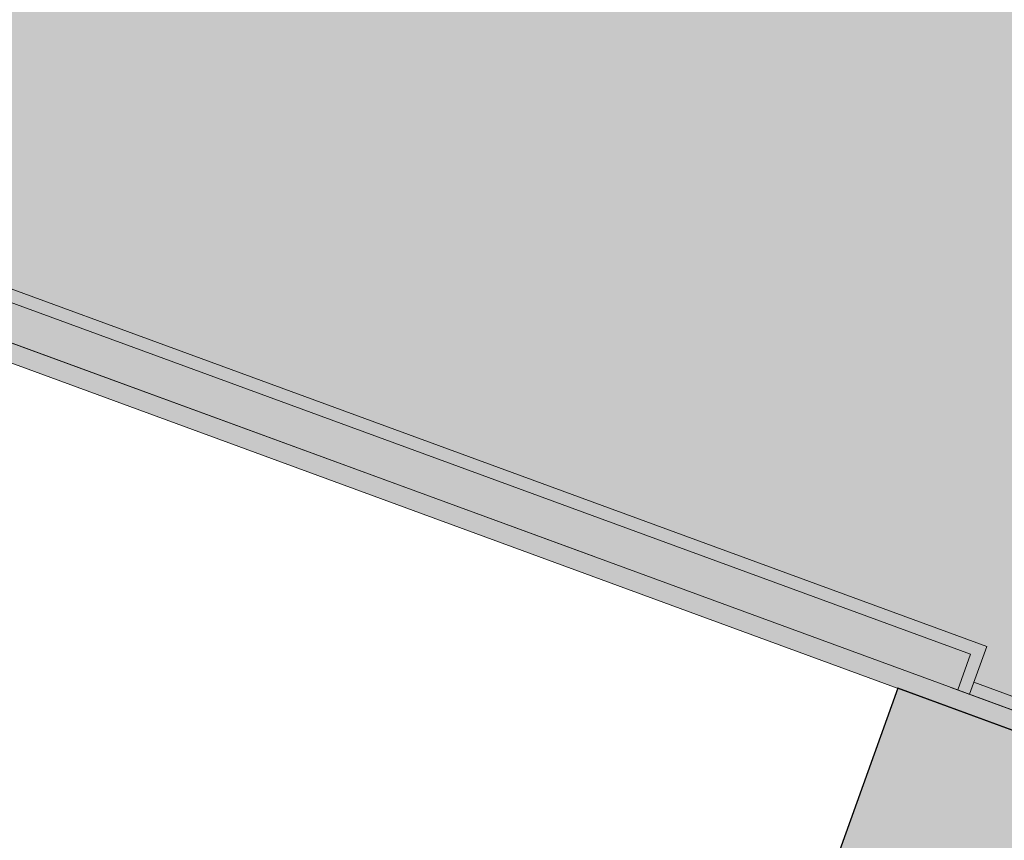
# Model space of a CAD drawing. Header units: metres. Extents: x 154038 to 155227, y 461678 to 462519.
# Tile 233 of 256: x 154720.94 to 154726.12, y 462214.91 to 462219.23. Entities that reach past the tile are written whole.
import ezdxf

# ---------------------------------------------------------------- set-up
doc = ezdxf.new("R2010")
doc.units = ezdxf.units.M
doc.linetypes.add('VH-OPSLUITBAND_100X200', pattern=[16, 8, -2, 4, -2])
doc.layers.add('N-GV-GR-GROENVOORZIENING_GRAS-Kazerne-G', color=6, linetype='Continuous')
doc.layers.add('N-GV-GR-GROENVOORZIENING_GRAS-Kazerne-V', color=7, linetype='Continuous', true_color=0xa8ad00)
for name, color, linetype, lineweight in [('N-WE-VH-KANTOPSLUITING_OPSLUITBAND_100X200-G', 150, 'VH-OPSLUITBAND_100X200', 0), ('N-WE-VH-KANTVERHARDING_TROTTOIR-ROLLAAG-G', 62, 'Continuous', 18), ('N-WE-VH-KANTVERHARDING_TROTTOIR-STREKLAAG-G', 220, 'Continuous', 18), ('N-WE-VH-VERHARDING_STRAATBAKSTEEN-TROTTOIR-HV_DF-G', 2, 'Continuous', 18)]:
    doc.layers.add(name, color=color, linetype=linetype, lineweight=lineweight)
for name, color, linetype, lineweight, true_color in [('N-WE-VH-KANTOPSLUITING_OPSLUITBAND_100X200-V', 7, 'Continuous', 5, 0xbbbcbc), ('N-WE-VH-VERHARDING_STRAATBAKSTEEN-TROTTOIR-HV_DF-V', 7, 'Continuous', 18, 0xd14124), ('N-WE-VH-VERHARDING_STRAATBAKSTEEN_Rijbaan-KV_DF-V', 7, 'Continuous', 18, 0xb33d26)]:
    doc.layers.add(name, color=color, linetype=linetype, lineweight=lineweight, true_color=true_color)

msp = doc.modelspace()

# ---------------------------------------------------------------- hatches: boundary and pattern name
at = {"layer": 'N-GV-GR-GROENVOORZIENING_GRAS-Kazerne-V'}
h = msp.add_hatch(color=256, dxfattribs=at)
h.dxf.hatch_style = 1
edge = h.paths.add_edge_path()
edge.add_arc((154727.5094122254, 462214.035629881), 0.8999999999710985, 339.9325758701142, 429.8672713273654)
edge.add_line((154727.8191886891, 462214.8806378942), (154725.56, 462215.71))
edge.add_line((154725.56, 462215.71), (154724.05, 462211.5))
edge.add_line((154724.05, 462211.5), (154724.0451067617, 462211.4859608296))
edge.add_line((154724.0451067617, 462211.4859608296), (154724.77, 462211.22))
edge.add_line((154724.77, 462211.22), (154720.9619999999, 462200.835))
edge.add_line((154720.9619999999, 462200.835), (154723.3283338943, 462199.9671914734))
edge.add_line((154723.3283338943, 462199.9671914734), (154728.3547727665, 462213.7268167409))
at = {"layer": 'N-WE-VH-KANTOPSLUITING_OPSLUITBAND_100X200-V'}
h = msp.add_hatch(color=256, dxfattribs=at)
h.dxf.hatch_style = 1
edge = h.paths.add_edge_path()
edge.add_line((154643.9397122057, 462230.8824556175), (154641.252638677, 462223.6886821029))
edge.add_line((154641.252638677, 462223.6886821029), (154640.0569837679, 462223.5316335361))
edge.add_line((154640.0569837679, 462223.5316335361), (154639.9259613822, 462224.5228028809))
edge.add_line((154639.9259613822, 462224.5228028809), (154639.213150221, 462224.4289089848))
edge.add_line((154639.213150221, 462224.4289089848), (154639.3431506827, 462223.4379054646))
edge.add_line((154639.3431506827, 462223.4379054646), (154637.6038478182, 462223.2088614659))
edge.add_line((154637.6038478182, 462223.2088614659), (154636.5906481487, 462220.3425196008))
edge.add_line((154636.5906481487, 462220.3425196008), (154618.3576959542, 462227.0174806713))
edge.add_line((154618.3576959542, 462227.0174806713), (154618.7016810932, 462227.9564401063))
edge.add_line((154618.7016810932, 462227.9564401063), (154618.0115208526, 462228.2087652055))
edge.add_line((154618.0115208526, 462228.2087652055), (154617.6675080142, 462227.2697301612))
edge.add_line((154617.6675080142, 462227.2697301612), (154611.8517262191, 462229.3984633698))
edge.add_line((154611.8517262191, 462229.3984633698), (154612.1957097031, 462230.3384182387))
edge.add_line((154612.1957097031, 462230.3384182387), (154611.5955245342, 462230.5577752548))
edge.add_line((154611.5955245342, 462230.5577752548), (154611.2515078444, 462229.6187296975))
edge.add_line((154611.2515078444, 462229.6187296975), (154607.3837823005, 462231.0344433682))
edge.add_line((154607.3837823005, 462231.0344433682), (154607.7270427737, 462231.9741564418))
edge.add_line((154607.7270427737, 462231.9741564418), (154607.1655063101, 462232.1797255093))
edge.add_line((154607.1655063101, 462232.1797255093), (154606.8215081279, 462231.2407304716))
edge.add_line((154606.8215081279, 462231.2407304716), (154589.9517261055, 462237.4154630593))
edge.add_line((154589.9517261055, 462237.4154630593), (154590.2957188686, 462238.3554432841))
edge.add_line((154590.2957188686, 462238.3554432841), (154589.4255153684, 462238.6737502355))
edge.add_line((154589.4255153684, 462238.6737502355), (154589.0814321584, 462237.7345231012))
edge.add_line((154589.0814321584, 462237.7345231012), (154571.2580486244, 462244.259233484))
edge.add_line((154571.2580486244, 462244.259233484), (154570.5713617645, 462244.66438912))
edge.add_line((154570.5713617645, 462244.66438912), (154570.0881896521, 462245.3275665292))
edge.add_line((154570.0881896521, 462245.3275665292), (154569.8976480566, 462246.1486850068))
edge.add_line((154569.8976480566, 462246.1486850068), (154570.0635612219, 462246.9575116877))
edge.add_line((154570.0635612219, 462246.9575116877), (154576.3004669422, 462263.8613870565))
edge.add_line((154576.3004669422, 462263.8613870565), (154576.8562787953, 462265.2947403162))
edge.add_line((154576.8562787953, 462265.2947403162), (154577.5126992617, 462265.0535858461))
edge.add_line((154577.5126992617, 462265.0535858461), (154579.1976487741, 462269.4344545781))
edge.add_line((154579.1976487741, 462269.4344545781), (154585.8812312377, 462266.8455930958))
edge.add_line((154585.8812312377, 462266.8455930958), (154587.9263364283, 462266.0979202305))
edge.add_line((154587.9263364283, 462266.0979202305), (154593.9343574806, 462263.8999125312))
edge.add_line((154593.9343574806, 462263.8999125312), (154599.7603657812, 462261.7679094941))
edge.add_line((154599.7603657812, 462261.7679094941), (154601.8643283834, 462260.9989231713))
edge.add_line((154601.8643283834, 462260.9989231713), (154606.5073642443, 462259.2999100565))
edge.add_line((154606.5073642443, 462259.2999100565), (154610.8133703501, 462257.723907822))
edge.add_line((154610.8133703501, 462257.723907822), (154613.0083185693, 462256.9219267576))
edge.add_line((154613.0083185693, 462256.9219267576), (154615.1423685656, 462256.1409084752))
edge.add_line((154615.1423685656, 462256.1409084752), (154619.5973604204, 462254.5109114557))
edge.add_line((154619.5973604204, 462254.5109114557), (154626.1473538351, 462252.1149138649))
edge.add_line((154626.1473538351, 462252.1149138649), (154628.1789108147, 462251.3710760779))
edge.add_line((154628.1789108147, 462251.3710760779), (154632.572437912, 462249.8122438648))
edge.add_line((154632.572437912, 462249.8122438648), (154635.8445352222, 462248.6509262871))
edge.add_line((154635.8445352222, 462248.6509262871), (154636.6273969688, 462250.907410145))
edge.add_line((154636.6273969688, 462250.907410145), (154637.6478640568, 462250.5153475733))
edge.add_line((154637.6478640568, 462250.5153475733), (154642.5128953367, 462248.6443355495))
edge.add_line((154642.5128953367, 462248.6443355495), (154643.5521801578, 462248.2446106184))
edge.add_line((154643.5521801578, 462248.2446106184), (154641.8336574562, 462243.2909864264))
edge.add_line((154641.8336574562, 462243.2909864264), (154655.6019214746, 462238.2302564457))
edge.add_line((154655.6019214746, 462238.2302564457), (154657.3458962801, 462242.9311885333))
edge.add_line((154657.3458962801, 462242.9311885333), (154658.3474315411, 462242.5638854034))
edge.add_line((154658.3474315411, 462242.5638854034), (154663.1644558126, 462240.7958764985))
edge.add_line((154663.1644558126, 462240.7958764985), (154664.1108721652, 462240.4478967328))
edge.add_line((154664.1108721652, 462240.4478967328), (154663.4578553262, 462238.5798485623))
edge.add_line((154663.4578553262, 462238.5798485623), (154666.8575580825, 462237.3278388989))
edge.add_line((154666.8575580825, 462237.3278388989), (154673.2884474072, 462234.9628796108))
edge.add_line((154673.2884474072, 462234.9628796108), (154680.2233797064, 462232.4239043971))
edge.add_line((154680.2233797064, 462232.4239043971), (154686.240394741, 462230.2198988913))
edge.add_line((154686.240394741, 462230.2198988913), (154693.0003928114, 462227.7438995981))
edge.add_line((154693.0003928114, 462227.7438995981), (154699.5894007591, 462225.3298966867))
edge.add_line((154699.5894007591, 462225.3298966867), (154705.1743982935, 462223.28389759))
edge.add_line((154705.1743982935, 462223.28389759), (154710.8775624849, 462221.194837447))
edge.add_line((154710.8775624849, 462221.194837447), (154711.7863797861, 462220.8582568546))
edge.add_line((154711.7863797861, 462220.8582568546), (154715.1250250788, 462219.6400512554))
edge.add_line((154715.1250250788, 462219.6400512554), (154716.4503744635, 462219.1549063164))
edge.add_line((154716.4503744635, 462219.1549063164), (154727.8531076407, 462214.9747220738))
edge.add_arc((154727.5089123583, 462214.0358239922), 1.000000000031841, -20.064666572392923, 69.86731944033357, ccw=False)
edge.add_line((154728.4482183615, 462213.6927434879), (154723.3881258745, 462199.8389243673))
edge.add_line((154723.3881258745, 462199.8389243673), (154720.0820231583, 462201.0496485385))
edge.add_line((154720.0820231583, 462201.0496485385), (154719.7973331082, 462200.2734848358))
edge.add_line((154719.7973331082, 462200.2734848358), (154723.1051641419, 462199.0601377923))
edge.add_line((154723.1051641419, 462199.0601377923), (154719.7608726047, 462189.9030009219))
edge.add_line((154719.7608726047, 462189.9030009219), (154715.4700853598, 462191.4222916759))
edge.add_line((154715.4700853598, 462191.4222916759), (154702.7819718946, 462196.0731434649))
edge.add_line((154702.7819718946, 462196.0731434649), (154703.1138095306, 462196.9806178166))
edge.add_line((154703.1138095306, 462196.9806178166), (154702.5514481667, 462197.1875667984))
edge.add_line((154702.5514481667, 462197.1875667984), (154702.2188070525, 462196.279572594))
edge.add_line((154702.2188070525, 462196.279572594), (154700.9037952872, 462196.7615926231))
edge.add_line((154700.9037952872, 462196.7615926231), (154701.2358100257, 462197.670519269))
edge.add_line((154701.2358100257, 462197.670519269), (154700.6004800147, 462197.9036537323))
edge.add_line((154700.6004800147, 462197.9036537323), (154700.267530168, 462196.994816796))
edge.add_line((154700.267530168, 462196.994816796), (154689.13959834, 462201.0737810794))
edge.add_line((154689.13959834, 462201.0737810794), (154689.4747587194, 462201.9886519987))
edge.add_line((154689.4747587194, 462201.9886519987), (154688.8394431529, 462202.2225531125))
edge.add_line((154688.8394431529, 462202.2225531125), (154688.5039517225, 462201.3067785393))
edge.add_line((154688.5039517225, 462201.3067785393), (154680.5838170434, 462204.2099187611))
edge.add_line((154680.5838170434, 462204.2099187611), (154680.9207403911, 462205.1296019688))
edge.add_line((154680.9207403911, 462205.1296019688), (154680.4364615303, 462205.3076032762))
edge.add_line((154680.4364615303, 462205.3076032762), (154680.0993805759, 462204.3874898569))
edge.add_line((154680.0993805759, 462204.3874898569), (154672.5971752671, 462207.1374372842))
edge.add_line((154672.5971752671, 462207.1374372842), (154672.9357212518, 462208.061549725))
edge.add_line((154672.9357212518, 462208.061549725), (154672.1014806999, 462208.3676556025))
edge.add_line((154672.1014806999, 462208.3676556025), (154671.762833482, 462207.4432668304))
edge.add_line((154671.762833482, 462207.4432668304), (154668.1741715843, 462208.75869758))
edge.add_line((154668.1741715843, 462208.75869758), (154668.5137103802, 462209.6855200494))
edge.add_line((154668.5137103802, 462209.6855200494), (154668.0195798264, 462209.8666529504))
edge.add_line((154668.0195798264, 462209.8666529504), (154667.6809087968, 462208.93950398))
edge.add_line((154667.6809087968, 462208.93950398), (154661.7051566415, 462211.1299271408))
edge.add_line((154661.7051566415, 462211.1299271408), (154662.0458575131, 462212.0599216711))
edge.add_line((154662.0458575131, 462212.0599216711), (154661.3684733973, 462212.3086356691))
edge.add_line((154661.3684733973, 462212.3086356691), (154661.0276376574, 462211.3782729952))
edge.add_line((154661.0276376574, 462211.3782729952), (154644.813572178, 462217.3215691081))
edge.add_line((154644.813572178, 462217.3215691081), (154645.7316510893, 462219.8162782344))
edge.add_line((154645.7316510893, 462219.8162782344), (154646.6696537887, 462219.4722772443))
edge.add_line((154646.6696537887, 462219.4722772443), (154647.0240624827, 462220.4352315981))
edge.add_line((154647.0240624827, 462220.4352315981), (154646.3621084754, 462221.1547094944))
edge.add_line((154646.3621084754, 462221.1547094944), (154645.6261025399, 462220.4777040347))
edge.add_line((154645.6261025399, 462220.4777040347), (154643.3353161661, 462222.9679630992))
edge.add_line((154643.3353161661, 462222.9679630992), (154645.9096330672, 462230.0814280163))
edge.add_line((154645.9096330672, 462230.0814280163), (154645.95, 462229.961))
edge.add_line((154645.95, 462229.961), (154645.904, 462229.772))
edge.add_line((154645.904, 462229.772), (154643.45, 462222.991))
edge.add_line((154643.45, 462222.991), (154645.632, 462220.619))
edge.add_line((154645.632, 462220.619), (154646.368, 462221.296))
edge.add_line((154646.368, 462221.296), (154647.139, 462220.458))
edge.add_line((154647.139, 462220.458), (154646.729, 462219.344))
edge.add_line((154646.729, 462219.344), (154645.791, 462219.688))
edge.add_line((154645.791, 462219.688), (154644.942, 462217.3809999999))
edge.add_line((154644.942, 462217.3809999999), (154660.9681455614, 462211.5065862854))
edge.add_line((154660.9681455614, 462211.5065862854), (154661.309, 462212.4370000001))
edge.add_line((154661.309, 462212.4370000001), (154662.1741289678, 462212.1193520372))
edge.add_line((154662.1741289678, 462212.1193520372), (154661.8334467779, 462211.1894085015))
edge.add_line((154661.8334467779, 462211.1894085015), (154667.6213284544, 462209.0678496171))
edge.add_line((154667.6213284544, 462209.0678496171), (154667.96, 462209.9950000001))
edge.add_line((154667.96, 462209.9950000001), (154668.642, 462209.745))
edge.add_line((154668.642, 462209.745), (154668.3024617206, 462208.8181789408))
edge.add_line((154668.3024617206, 462208.8181789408), (154671.703341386, 462207.5715801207))
edge.add_line((154671.703341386, 462207.5715801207), (154672.042, 462208.496))
edge.add_line((154672.042, 462208.496), (154673.064, 462208.121))
edge.add_line((154673.064, 462208.121), (154672.7254654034, 462207.1969186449))
edge.add_line((154672.7254654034, 462207.1969186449), (154680.0398884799, 462204.5158031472))
edge.add_line((154680.0398884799, 462204.5158031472), (154680.377, 462205.4359999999))
edge.add_line((154680.377, 462205.4359999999), (154681.049, 462205.1890000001))
edge.add_line((154681.049, 462205.1890000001), (154680.7121071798, 462204.2694001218))
edge.add_line((154680.7121071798, 462204.2694001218), (154688.4444596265, 462201.4350918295))
edge.add_line((154688.4444596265, 462201.4350918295), (154688.7799999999, 462202.3510000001))
edge.add_line((154688.7799999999, 462202.3510000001), (154689.603, 462202.0480000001))
edge.add_line((154689.603, 462202.0480000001), (154689.2678884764, 462201.1332624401))
edge.add_line((154689.2678884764, 462201.1332624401), (154700.208038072, 462197.1231300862))
edge.add_line((154700.208038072, 462197.1231300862), (154700.541, 462198.032))
edge.add_line((154700.541, 462198.032), (154701.364, 462197.73))
edge.add_line((154701.364, 462197.73), (154701.0319972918, 462196.8211062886))
edge.add_line((154701.0319972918, 462196.8211062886), (154702.1593149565, 462196.4078858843))
edge.add_line((154702.1593149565, 462196.4078858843), (154702.4919999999, 462197.316))
edge.add_line((154702.4919999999, 462197.316), (154703.242, 462197.04))
edge.add_line((154703.242, 462197.04), (154702.9102061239, 462196.1326453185))
edge.add_line((154702.9102061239, 462196.1326453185), (154715.505, 462191.5159999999))
edge.add_line((154715.505, 462191.5159999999), (154719.7021165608, 462190.0321775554))
edge.add_line((154719.7021165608, 462190.0321775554), (154722.9771169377, 462199.0005482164))
edge.add_line((154722.9771169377, 462199.0005482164), (154719.669, 462200.214))
edge.add_line((154719.669, 462200.214), (154720.0225174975, 462201.1778111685))
edge.add_line((154720.0225174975, 462201.1778111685), (154723.3283338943, 462199.9671914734))
edge.add_line((154723.3283338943, 462199.9671914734), (154728.3547727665, 462213.7268167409))
edge.add_arc((154727.5094122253, 462214.0356298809), 0.9000000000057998, 339.9325758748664, 429.8672713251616)
edge.add_line((154727.8191886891, 462214.8806378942), (154716.4159652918, 462219.0610127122))
edge.add_line((154716.4159652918, 462219.0610127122), (154715.0906990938, 462219.5461271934))
edge.add_line((154715.0906990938, 462219.5461271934), (154711.751875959, 462220.7643976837))
edge.add_line((154711.751875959, 462220.7643976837), (154710.843, 462221.101))
edge.add_line((154710.843, 462221.101), (154705.1400033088, 462223.1899987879))
edge.add_line((154705.1400033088, 462223.1899987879), (154699.5550024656, 462225.2359990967))
edge.add_line((154699.5550024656, 462225.2359990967), (154692.9659920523, 462227.6500029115))
edge.add_line((154692.9659920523, 462227.6500029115), (154686.2060019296, 462230.1259992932))
edge.add_line((154686.2060019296, 462230.1259992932), (154680.1889849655, 462232.3300055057))
edge.add_line((154680.1889849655, 462232.3300055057), (154673.2540000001, 462234.8689999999))
edge.add_line((154673.2540000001, 462234.8689999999), (154666.8230430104, 462237.2339841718))
edge.add_line((154666.8230430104, 462237.2339841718), (154663.331, 462238.52))
edge.add_line((154663.331, 462238.52), (154663.9839999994, 462240.3879999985))
edge.add_line((154663.9839999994, 462240.3879999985), (154663.1299464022, 462240.7020196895))
edge.add_line((154663.1299464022, 462240.7020196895), (154658.3129757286, 462242.4700089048))
edge.add_line((154658.3129757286, 462242.4700089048), (154657.405, 462242.803))
edge.add_line((154657.405, 462242.803), (154655.661, 462238.102))
edge.add_line((154655.661, 462238.102), (154641.707, 462243.2310000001))
edge.add_line((154641.707, 462243.2310000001), (154643.426, 462248.186))
edge.add_line((154643.426, 462248.186), (154642.4769974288, 462248.5510009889))
edge.add_line((154642.4769974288, 462248.5510009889), (154637.6119687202, 462250.4220120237))
edge.add_line((154637.6119687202, 462250.4220120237), (154636.688, 462250.7770000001))
edge.add_line((154636.688, 462250.7770000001), (154635.906, 462248.523))
edge.add_line((154635.906, 462248.523), (154632.5389905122, 462249.7180033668))
edge.add_line((154632.5389905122, 462249.7180033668), (154628.1450000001, 462251.2769999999))
edge.add_line((154628.1450000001, 462251.2769999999), (154626.1129718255, 462252.0210103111))
edge.add_line((154626.1129718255, 462252.0210103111), (154619.5630065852, 462254.4169975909))
edge.add_line((154619.5630065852, 462254.4169975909), (154615.1080081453, 462256.0469970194))
edge.add_line((154615.1080081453, 462256.0469970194), (154612.9739500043, 462256.8280182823))
edge.add_line((154612.9739500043, 462256.8280182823), (154610.7790517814, 462257.6299810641))
edge.add_line((154610.7790517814, 462257.6299810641), (154606.4729938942, 462259.2060022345))
edge.add_line((154606.4729938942, 462259.2060022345), (154601.8299641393, 462260.9050131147))
edge.add_line((154601.8299641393, 462260.9050131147), (154599.7260373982, 462261.6739863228))
edge.add_line((154599.7260373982, 462261.6739863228), (154593.8999916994, 462263.8060030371))
edge.add_line((154593.8999916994, 462263.8060030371), (154587.8919789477, 462266.0040076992))
edge.add_line((154587.8919789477, 462266.0040076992), (154585.846, 462266.752))
edge.add_line((154585.846, 462266.752), (154579.255, 462269.305))
edge.add_line((154579.255, 462269.305), (154577.5706739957, 462264.9257523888))
edge.add_line((154577.5706739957, 462264.9257523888), (154576.914, 462265.167))
edge.add_line((154576.914, 462265.167), (154576.394, 462263.826))
edge.add_line((154576.394, 462263.826), (154570.16, 462246.9299999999))
edge.add_line((154570.16, 462246.9299999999), (154570, 462246.15))
edge.add_line((154570, 462246.15), (154570.181, 462245.37))
edge.add_line((154570.181, 462245.37), (154570.64, 462244.74))
edge.add_line((154570.64, 462244.74), (154571.301, 462244.35))
edge.add_line((154571.301, 462244.35), (154589.0219256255, 462237.8627969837))
edge.add_line((154589.0219256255, 462237.8627969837), (154589.366, 462238.802))
edge.add_line((154589.366, 462238.802), (154590.424, 462238.415))
edge.add_line((154590.424, 462238.415), (154590.08, 462237.475))
edge.add_line((154590.08, 462237.475), (154606.762, 462231.3690000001))
edge.add_line((154606.762, 462231.3690000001), (154607.106, 462232.3080000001))
edge.add_line((154607.106, 462232.3080000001), (154607.8552589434, 462232.0337088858))
edge.add_line((154607.8552589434, 462232.0337088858), (154607.512, 462231.0940000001))
edge.add_line((154607.512, 462231.0940000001), (154611.192, 462229.747))
edge.add_line((154611.192, 462229.747), (154611.536, 462230.686))
edge.add_line((154611.536, 462230.686), (154612.3239999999, 462230.398))
edge.add_line((154612.3239999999, 462230.398), (154611.98, 462229.4580000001))
edge.add_line((154611.98, 462229.4580000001), (154617.608, 462227.398))
edge.add_line((154617.608, 462227.398), (154617.9519999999, 462228.337))
edge.add_line((154617.9519999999, 462228.337), (154618.83, 462228.0160000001))
edge.add_line((154618.83, 462228.0160000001), (154618.486, 462227.077))
edge.add_line((154618.486, 462227.077), (154636.5300666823, 462220.4711886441))
edge.add_line((154636.5300666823, 462220.4711886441), (154637.53, 462223.3))
edge.add_line((154637.53, 462223.3), (154639.231, 462223.524))
edge.add_line((154639.231, 462223.524), (154639.101, 462224.515))
edge.add_line((154639.101, 462224.515), (154640.012, 462224.6350000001))
edge.add_line((154640.012, 462224.6350000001), (154640.1430272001, 462223.6437942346))
edge.add_line((154640.1430272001, 462223.6437942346), (154641.18, 462223.78))
edge.add_line((154641.18, 462223.78), (154643.717, 462230.572))
edge.add_line((154643.717, 462230.572), (154643.8, 462230.78))
edge.add_line((154643.8, 462230.78), (154643.9397122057, 462230.8824556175))
at = {"layer": 'N-WE-VH-VERHARDING_STRAATBAKSTEEN-TROTTOIR-HV_DF-V'}
h = msp.add_hatch(color=256, dxfattribs=at)
h.dxf.hatch_style = 1
h.paths.add_polyline_path([(154729.9515682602, 462218.9490547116), (154728.893, 462219.33), (154726.1173398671, 462220.3204201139), (154726.4291076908, 462221.2113901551), (154722.3059252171, 462222.7215785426), (154722.0223607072, 462221.8708503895), (154716.5616517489, 462223.8603306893), (154715.0310351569, 462219.6743463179), (154716.4503744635, 462219.1549063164), (154725.6876577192, 462215.7697208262), (154727.8531076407, 462214.9747220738), (154728.8918288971, 462215.834718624)])
at = {"layer": 'N-WE-VH-VERHARDING_STRAATBAKSTEEN_Rijbaan-KV_DF-V'}
h = msp.add_hatch(color=256, dxfattribs=at)
h.dxf.hatch_style = 1
edge = h.paths.add_edge_path()
edge.add_line((154346.3655189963, 462123.4474894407), (154339.6690574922, 462103.1804047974))
edge.add_line((154339.6690574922, 462103.1804047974), (154331.5193567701, 462083.4356807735))
edge.add_line((154331.5193567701, 462083.4356807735), (154321.8864262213, 462064.3270959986))
edge.add_line((154321.8864262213, 462064.3270959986), (154319.064452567, 462059.5558212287))
edge.add_line((154319.064452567, 462059.5558212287), (154316.2103360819, 462061.243890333))
edge.add_arc((154313.6649621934, 462056.9402788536), 4.999999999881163, 59.39777921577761, 149.4251789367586)
edge.add_line((154309.3601339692, 462059.4835943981), (154295.4018813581, 462035.8577883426))
edge.add_arc((154299.7067095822, 462033.3144727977), 4.999999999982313, 149.425178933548, 239.2784399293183)
edge.add_line((154297.1523773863, 462029.0161723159), (154310.3450331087, 462021.1762305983))
edge.add_arc((154317.2452423, 462033.549449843), 14.16719595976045, 240.8527758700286, 248.9522969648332)
edge.add_line((154312.1571632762, 462020.327464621), (154334.4042784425, 462011.1510402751))
edge.add_arc((154336.3108423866, 462015.7732706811), 4.999999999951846, 247.5849764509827, 256.0899883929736)
edge.add_line((154335.1088540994, 462010.9198982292), (154350.5998025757, 462007.0834033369))
edge.add_arc((154349.3978142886, 462002.2300308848), 5.000000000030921, 59.37977109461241, 76.0899883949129, ccw=False)
edge.add_line((154351.944540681, 462006.5328421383), (154352.6260687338, 462006.1294627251))
edge.add_arc((154355.1727951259, 462010.4322739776), 4.999999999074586, 239.3797710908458, 256.0899883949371)
edge.add_line((154353.9708068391, 462005.5789015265), (154356.9781779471, 462004.8340984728))
edge.add_line((154356.9781779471, 462004.8340984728), (154367.5271780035, 462002.1693614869))
edge.add_line((154367.5271780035, 462002.1693614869), (154370.594703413, 462001.3944872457))
edge.add_arc((154371.8192663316, 462006.2422130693), 5.000000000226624, 255.8233322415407, 334.7988763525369)
edge.add_line((154376.3433598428, 462004.1132278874), (154378.3551998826, 462008.3883879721))
edge.add_arc((154373.8311063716, 462010.5173731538), 5.000000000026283, 334.7988763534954, 345.8749618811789)
edge.add_line((154378.6799336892, 462009.2971790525), (154401.6515090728, 462100.5820018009))
edge.add_line((154401.6515090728, 462100.5820018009), (154406.9852191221, 462099.2397882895))
edge.add_line((154406.9852191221, 462099.2397882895), (154397.3315953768, 462060.8780600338))
edge.add_line((154397.3315953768, 462060.8780600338), (154396.6527595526, 462061.0488872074))
edge.add_line((154396.6527595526, 462061.0488872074), (154394.6715745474, 462053.1760217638))
edge.add_line((154394.6715745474, 462053.1760217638), (154395.3511736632, 462053.0050023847))
edge.add_line((154395.3511736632, 462053.0050023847), (154390.2256132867, 462032.6401919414))
edge.add_line((154390.2256132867, 462032.6401919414), (154389.5467596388, 462032.8109482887))
edge.add_line((154389.5467596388, 462032.8109482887), (154388.7372010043, 462029.5939109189))
edge.add_line((154388.7372010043, 462029.5939109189), (154389.4156288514, 462029.4214625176))
edge.add_line((154389.4156288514, 462029.4214625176), (154383.7651946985, 462006.9676746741))
edge.add_line((154383.7651946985, 462006.9676746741), (154376.807218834, 461992.1819759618))
edge.add_arc((154381.331312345, 461990.0529907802), 4.999999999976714, 154.7988763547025, 166.0156035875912)
edge.add_line((154376.4795044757, 461991.2612789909), (154371.1051861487, 461969.68365288))
edge.add_line((154371.1051861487, 461969.68365288), (154363.8723419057, 461953.1420104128))
edge.add_arc((154368.4536651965, 461951.1389210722), 5.000088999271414, 156.3836358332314, 248.3411709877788)
edge.add_line((154366.60823727, 461946.491848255), (154366.6592998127, 461946.4715747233))
edge.add_line((154366.6592998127, 461946.4715747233), (154352.2416857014, 461952.1958481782))
edge.add_arc((154354.0386536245, 461956.8622859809), 5.000473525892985, 248.939130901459, 336.380420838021)
edge.add_line((154358.6202168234, 461954.8587855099), (154365.8806715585, 461971.4635736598))
edge.add_line((154365.8806715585, 461971.4635736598), (154371.1315098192, 461992.5091953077))
edge.add_arc((154366.27970195, 461993.7174835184), 4.999999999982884, 346.0156035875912, 435.8233322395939)
edge.add_line((154367.5042648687, 461998.5652093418), (154356.1296396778, 462001.438503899))
edge.add_line((154356.1296396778, 462001.438503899), (154353.1565705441, 462002.1748154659))
edge.add_arc((154351.9545822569, 461997.321443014), 4.99999999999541, 76.08998839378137, 92.77818827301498)
edge.add_line((154351.7122345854, 462002.315566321), (154350.8803402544, 462002.2858641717))
edge.add_arc((154350.6379925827, 462007.2799874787), 4.999999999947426, 256.0899883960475, 272.778188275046, ccw=False)
edge.add_line((154349.4360042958, 462002.4266150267), (154337.7325265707, 462005.3251033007))
edge.add_arc((154337.2517312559, 462003.38375432), 1.999999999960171, 76.08998839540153, 165.7499673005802)
edge.add_line((154335.3132697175, 462003.8760620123), (154335.1888994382, 462003.3863540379))
edge.add_line((154335.1888994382, 462003.3863540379), (154331.809089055, 462004.2350527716))
edge.add_line((154331.809089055, 462004.2350527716), (154332.0188515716, 462005.1214022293))
edge.add_arc((154330.0726110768, 462005.5819974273), 1.999999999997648, 346.6854067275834, 427.584976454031)
edge.add_line((154330.8352366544, 462007.4308895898), (154310.3759552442, 462015.8698735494))
edge.add_arc((154317.2452423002, 462033.5494498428), 18.96719595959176, 240.6390520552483, 248.76667882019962, ccw=False)
edge.add_line((154307.9454396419, 462017.0186243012), (154294.2962136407, 462025.129890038))
edge.add_arc((154292.7636143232, 462022.5509097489), 2.999999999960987, 59.27843992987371, 165.8531268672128)
edge.add_line((154289.8545971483, 462023.2841348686), (154287.8359008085, 462015.2751044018))
edge.add_line((154287.8359008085, 462015.2751044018), (154283.8632318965, 462016.2799413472))
edge.add_line((154283.8632318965, 462016.2799413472), (154284.9895646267, 462020.85211158))
edge.add_line((154284.9895646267, 462020.85211158), (154281.4008986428, 462022.9723146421))
edge.add_line((154281.4008986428, 462022.9723146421), (154304.5232118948, 462062.1092541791))
edge.add_arc((154313.1334630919, 462057.0210789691), 10.00129754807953, 72.70910643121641, 149.419295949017, ccw=False)
edge.add_arc((154316.7007223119, 462068.4799534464), 2.000000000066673, 252.7032232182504, 333.2466271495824)
edge.add_line((154318.4866272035, 462067.5796514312), (154327.4245828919, 462085.3096333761))
edge.add_line((154327.4245828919, 462085.3096333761), (154335.4473333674, 462104.7467881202))
edge.add_line((154335.4473333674, 462104.7467881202), (154342.0407687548, 462124.7020604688))
edge.add_line((154342.0407687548, 462124.7020604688), (154352.1387758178, 462165.04183881))
edge.add_line((154352.1387758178, 462165.04183881), (154355.7628846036, 462164.1322223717))
edge.add_line((154355.7628846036, 462164.1322223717), (154353.9603339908, 462153.7867322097))
edge.add_line((154353.9603339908, 462153.7867322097), (154346.3655189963, 462123.4474894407))
edge = h.paths.add_edge_path(flags=17)
edge.add_arc((154735.5031688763, 462271.5015979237), 4.999999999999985, 125.9385176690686, 138.150287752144, ccw=False)
edge.add_line((154732.5685849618, 462275.549834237), (154735.8470371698, 462277.9263983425))
edge.add_arc((154736.4339539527, 462277.1167510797), 1.000000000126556, 44.27258667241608, 125.93851766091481, ccw=False)
edge.add_line((154737.1499807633, 462277.8148238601), (154732.334294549, 462282.9696525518))
edge.add_arc((154731.6182677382, 462282.2715797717), 1.000000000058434, -54.06148233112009, 44.272586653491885, ccw=False)
edge.add_line((154732.2051845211, 462281.4619325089), (154729.9240080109, 462279.8082978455))
edge.add_arc((154735.7931758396, 462271.7118252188), 9.999999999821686, 125.9385176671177, 159.8812514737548)
edge.add_line((154726.4033583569, 462275.1514949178), (154712.1371545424, 462236.2067526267))
edge.add_arc((154709.3202092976, 462237.2386535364), 3.000000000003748, 249.8812514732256, 339.8812514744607, ccw=False)
edge.add_line((154708.2883083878, 462234.4217082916), (154663.7725424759, 462250.7286845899))
edge.add_line((154663.7725424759, 462250.7286845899), (154656.1079703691, 462250.0630933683))
edge.add_line((154656.1079703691, 462250.0630933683), (154584.3613417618, 462276.2290524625))
edge.add_arc((154586.0632988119, 462280.9304984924), 5.000025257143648, 159.6304989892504, 250.09938210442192, ccw=False)
edge.add_line((154581.3759381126, 462282.6708726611), (154586.6440892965, 462297.0625800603))
edge.add_line((154586.6440892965, 462297.0625800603), (154545.8382322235, 462312.2135262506))
edge.add_line((154545.8382322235, 462312.2135262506), (154543.9238186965, 462307.0574598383))
edge.add_line((154543.9238186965, 462307.0574598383), (154578.6714521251, 462294.1558922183))
edge.add_arc((154577.6272265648, 462291.3434923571), 3.000000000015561, -20.21334639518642, 69.63036995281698, ccw=False)
edge.add_line((154580.442464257, 462290.3069419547), (154576.1003610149, 462278.5139286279))
edge.add_arc((154571.4082981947, 462280.2415126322), 5.000000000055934, 301.49318088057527, 339.7866536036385, ccw=False)
edge.add_arc((154579.2442544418, 462267.4509774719), 9.999999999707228, 121.4931808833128, 159.6303699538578)
edge.add_line((154569.869588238, 462270.9317293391), (154560.0751634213, 462244.5540653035))
edge.add_arc((154557.2717091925, 462245.6220748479), 2.999999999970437, 249.9106884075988, 339.14506041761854, ccw=False)
edge.add_line((154556.2412556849, 462242.8045998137), (154537.0470548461, 462249.8246199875))
edge.add_arc((154536.360085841, 462247.9463032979), 2.000000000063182, 69.9106884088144, 159.7067651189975)
edge.add_line((154534.484226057, 462248.6399531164), (154518.7866293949, 462206.1884314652))
edge.add_line((154518.7866293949, 462206.1884314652), (154517.1266457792, 462201.6684760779))
edge.add_line((154517.1266457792, 462201.6684760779), (154504.0308506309, 462166.2479160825))
edge.add_line((154504.0308506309, 462166.2479160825), (154508.5329932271, 462164.5833704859))
edge.add_line((154508.5329932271, 462164.5833704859), (154521.6305956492, 462200.0088186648))
edge.add_line((154521.6305956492, 462200.0088186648), (154523.2905399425, 462204.5286669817))
edge.add_line((154523.2905399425, 462204.5286669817), (154536.2906664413, 462239.6853322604))
edge.add_arc((154540.9803159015, 462237.9512077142), 5.000000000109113, 69.91068840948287, 159.706765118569, ccw=False)
edge.add_line((154542.6977384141, 462242.6469994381), (154554.4056087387, 462238.3650037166))
edge.add_arc((154557.1538001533, 462245.8775869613), 7.999466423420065, 249.90688527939, 339.6332798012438)
edge.add_line((154564.6531743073, 462243.093552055), (154574.4386699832, 462269.447448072))
edge.add_arc((154579.1259759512, 462267.7069990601), 5.000000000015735, 69.96311292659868, 159.6294766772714, ccw=False)
edge.add_line((154580.8391011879, 462272.4043602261), (154655.4630948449, 462245.1890275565))
edge.add_line((154655.4630948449, 462245.1890275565), (154663.1240823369, 462245.8543074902))
edge.add_line((154663.1240823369, 462245.8543074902), (154713.9613245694, 462227.2316535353))
edge.add_line((154713.9613245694, 462227.2316535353), (154727.5885351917, 462264.4320337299))
edge.add_arc((154730.4054804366, 462263.4001328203), 2.999999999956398, 69.882642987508, 159.8812514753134, ccw=False)
edge.add_line((154731.4373129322, 462266.2171031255), (154749.540967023, 462259.5858871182))
edge.add_line((154749.540967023, 462259.5858871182), (154751.0397480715, 462263.6249638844))
edge.add_line((154751.0397480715, 462263.6249638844), (154734.4045412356, 462269.7183000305))
edge.add_arc((154736.1283149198, 462274.4117704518), 5.000006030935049, 197.6182283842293, 249.83320066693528, ccw=False)
edge.add_arc((154733.2690260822, 462273.5037486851), 2.000000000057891, 138.1345799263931, 197.6182116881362, ccw=False)
edge.add_line((154731.7795971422, 462274.8385151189), (154731.7786818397, 462274.8374930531))
edge = h.paths.add_edge_path(flags=0)
edge.add_arc((154536.360085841, 462247.9463032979), 2.000000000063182, 69.9106884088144, 159.7067651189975, ccw=False)
edge.add_arc((154536.360085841, 462247.9463032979), 2.000000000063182, 69.9106884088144, 159.7067651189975)
edge = h.paths.add_edge_path(flags=0)
edge.add_arc((154735.7931758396, 462271.7118252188), 9.999999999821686, 125.93851766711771, 159.8812514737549, ccw=False)
edge.add_arc((154735.7931758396, 462271.7118252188), 9.999999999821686, 125.9385176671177, 159.8812514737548)
edge = h.paths.add_edge_path(flags=17)
edge.add_arc((154735.5031688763, 462271.5015979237), 4.999999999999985, 125.9385176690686, 138.150287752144)
edge.add_line((154731.7795971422, 462274.8385151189), (154731.7786818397, 462274.8374930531))
edge.add_arc((154733.2690260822, 462273.5037486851), 2.000000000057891, 138.134579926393, 197.6182116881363)
edge.add_arc((154736.1283149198, 462274.4117704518), 5.000006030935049, 197.6182283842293, 249.8332006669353)
edge.add_line((154751.0397480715, 462263.6249638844), (154734.4045412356, 462269.7183000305))
edge.add_line((154749.540967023, 462259.5858871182), (154751.0397480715, 462263.6249638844))
edge.add_line((154731.4373129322, 462266.2171031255), (154749.540967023, 462259.5858871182))
edge.add_arc((154730.4054804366, 462263.4001328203), 2.999999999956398, 69.88264298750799, 159.8812514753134)
edge.add_line((154713.9613245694, 462227.2316535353), (154727.5885351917, 462264.4320337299))
edge.add_line((154663.1240823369, 462245.8543074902), (154713.9613245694, 462227.2316535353))
edge.add_line((154655.4630948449, 462245.1890275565), (154663.1240823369, 462245.8543074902))
edge.add_line((154580.8391011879, 462272.4043602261), (154655.4630948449, 462245.1890275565))
edge.add_arc((154579.1259759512, 462267.7069990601), 5.000000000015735, 69.96311292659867, 159.6294766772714)
edge.add_line((154564.6531743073, 462243.093552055), (154574.4386699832, 462269.447448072))
edge.add_arc((154557.1538001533, 462245.8775869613), 7.999466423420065, 249.90688527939, 339.6332798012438)
edge.add_line((154542.6977384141, 462242.6469994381), (154554.4056087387, 462238.3650037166))
edge.add_arc((154540.9803159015, 462237.9512077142), 5.000000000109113, 69.9106884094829, 159.706765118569)
edge.add_line((154523.2905399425, 462204.5286669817), (154536.2906664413, 462239.6853322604))
edge.add_line((154521.6305956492, 462200.0088186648), (154523.2905399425, 462204.5286669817))
edge.add_line((154508.5329932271, 462164.5833704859), (154521.6305956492, 462200.0088186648))
edge.add_line((154504.0308506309, 462166.2479160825), (154508.5329932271, 462164.5833704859))
edge.add_line((154517.1266457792, 462201.6684760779), (154504.0308506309, 462166.2479160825))
edge.add_line((154518.7866293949, 462206.1884314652), (154517.1266457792, 462201.6684760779))
edge.add_line((154534.484226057, 462248.6399531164), (154518.7866293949, 462206.1884314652))
edge.add_arc((154536.360085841, 462247.9463032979), 2.000000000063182, 69.9106884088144, 159.7067651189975)
edge.add_line((154556.2412556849, 462242.8045998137), (154537.0470548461, 462249.8246199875))
edge.add_arc((154557.2717091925, 462245.6220748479), 2.999999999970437, 249.9106884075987, 339.1450604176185)
edge.add_line((154569.869588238, 462270.9317293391), (154560.0751634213, 462244.5540653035))
edge.add_arc((154579.2442544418, 462267.4509774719), 9.999999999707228, 121.4931808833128, 159.6303699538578)
edge.add_arc((154571.4082981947, 462280.2415126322), 5.000000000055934, 301.4931808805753, 339.7866536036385)
edge.add_line((154580.442464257, 462290.3069419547), (154576.1003610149, 462278.5139286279))
edge.add_arc((154577.6272265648, 462291.3434923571), 3.000000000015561, 339.7866536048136, 429.6303699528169)
edge.add_line((154543.9238186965, 462307.0574598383), (154578.6714521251, 462294.1558922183))
edge.add_line((154545.8382322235, 462312.2135262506), (154543.9238186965, 462307.0574598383))
edge.add_line((154586.6440892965, 462297.0625800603), (154545.8382322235, 462312.2135262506))
edge.add_line((154581.3759381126, 462282.6708726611), (154586.6440892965, 462297.0625800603))
edge.add_arc((154586.0632988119, 462280.9304984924), 5.000025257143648, 159.6304989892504, 250.0993821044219)
edge.add_line((154656.1079703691, 462250.0630933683), (154584.3613417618, 462276.2290524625))
edge.add_line((154663.7725424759, 462250.7286845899), (154656.1079703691, 462250.0630933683))
edge.add_line((154708.2883083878, 462234.4217082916), (154663.7725424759, 462250.7286845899))
edge.add_arc((154709.3202092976, 462237.2386535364), 3.000000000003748, 249.8812514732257, 339.8812514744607)
edge.add_line((154726.4033583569, 462275.1514949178), (154712.1371545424, 462236.2067526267))
edge.add_arc((154735.7931758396, 462271.7118252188), 9.999999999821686, 125.9385176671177, 159.8812514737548)
edge.add_line((154732.2051845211, 462281.4619325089), (154729.9240080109, 462279.8082978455))
edge.add_arc((154731.6182677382, 462282.2715797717), 1.000000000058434, 305.9385176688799, 404.2725866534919)
edge.add_line((154732.334294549, 462282.9696525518), (154737.1499807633, 462277.8148238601))
edge.add_arc((154736.4339539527, 462277.1167510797), 1.000000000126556, 44.27258667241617, 125.9385176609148)
edge.add_line((154735.8470371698, 462277.9263983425), (154732.5685849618, 462275.549834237))
edge = h.paths.add_edge_path(flags=0)
edge.add_arc((154736.1283149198, 462274.4117704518), 5.000006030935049, 197.6182283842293, 249.8332006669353)
edge.add_arc((154736.1283149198, 462274.4117704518), 5.000006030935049, 197.6182283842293, 249.8332006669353)
edge = h.paths.add_edge_path(flags=0)
edge.add_arc((154733.2690260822, 462273.5037486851), 2.000000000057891, 138.134579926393, 197.6182116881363)
edge.add_arc((154733.2690260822, 462273.5037486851), 2.000000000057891, 138.134579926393, 197.6182116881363)
edge = h.paths.add_edge_path(flags=0)
edge.add_line((154731.7795971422, 462274.8385151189), (154731.7786818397, 462274.8374930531))
edge.add_line((154731.7795971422, 462274.8385151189), (154731.7786818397, 462274.8374930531))
edge = h.paths.add_edge_path(flags=0)
edge.add_arc((154735.5031688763, 462271.5015979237), 4.999999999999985, 125.9385176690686, 138.150287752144)
edge.add_arc((154735.5031688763, 462271.5015979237), 4.999999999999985, 125.9385176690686, 138.150287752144)
edge = h.paths.add_edge_path(flags=0)
edge.add_line((154732.2051845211, 462281.4619325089), (154729.9240080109, 462279.8082978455))
edge.add_line((154732.2051845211, 462281.4619325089), (154729.9240080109, 462279.8082978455))
edge = h.paths.add_edge_path(flags=0)
edge.add_arc((154731.6182677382, 462282.2715797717), 1.000000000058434, 305.9385176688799, 404.2725866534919)
edge.add_arc((154731.6182677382, 462282.2715797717), 1.000000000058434, 305.9385176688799, 404.2725866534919)
edge = h.paths.add_edge_path(flags=0)
edge.add_line((154737.1499807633, 462277.8148238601), (154732.334294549, 462282.9696525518))
edge.add_line((154737.1499807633, 462277.8148238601), (154732.334294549, 462282.9696525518))
edge = h.paths.add_edge_path(flags=0)
edge.add_arc((154736.4339539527, 462277.1167510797), 1.000000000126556, 44.27258667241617, 125.9385176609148)
edge.add_arc((154736.4339539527, 462277.1167510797), 1.000000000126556, 44.27258667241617, 125.9385176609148)
edge = h.paths.add_edge_path(flags=0)
edge.add_line((154732.5685849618, 462275.549834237), (154735.8470371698, 462277.9263983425))
edge.add_line((154732.5685849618, 462275.549834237), (154735.8470371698, 462277.9263983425))
edge = h.paths.add_edge_path(flags=0)
edge.add_line((154556.2412556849, 462242.8045998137), (154537.0470548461, 462249.8246199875))
edge.add_line((154556.2412556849, 462242.8045998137), (154537.0470548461, 462249.8246199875))
edge = h.paths.add_edge_path(flags=0)
edge.add_arc((154557.2717091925, 462245.6220748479), 2.999999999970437, 249.9106884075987, 339.1450604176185)
edge.add_arc((154557.2717091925, 462245.6220748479), 2.999999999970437, 249.9106884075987, 339.1450604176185)
edge = h.paths.add_edge_path(flags=0)
edge.add_line((154569.869588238, 462270.9317293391), (154560.0751634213, 462244.5540653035))
edge.add_line((154569.869588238, 462270.9317293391), (154560.0751634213, 462244.5540653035))
edge = h.paths.add_edge_path(flags=0)
edge.add_arc((154579.2442544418, 462267.4509774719), 9.999999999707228, 121.4931808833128, 159.6303699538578)
edge.add_arc((154579.2442544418, 462267.4509774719), 9.999999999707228, 121.4931808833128, 159.6303699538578)
edge = h.paths.add_edge_path(flags=0)
edge.add_arc((154571.4082981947, 462280.2415126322), 5.000000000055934, 301.4931808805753, 339.7866536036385)
edge.add_arc((154571.4082981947, 462280.2415126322), 5.000000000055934, 301.4931808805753, 339.7866536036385)
edge = h.paths.add_edge_path(flags=0)
edge.add_line((154580.442464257, 462290.3069419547), (154576.1003610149, 462278.5139286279))
edge.add_line((154580.442464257, 462290.3069419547), (154576.1003610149, 462278.5139286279))
edge = h.paths.add_edge_path(flags=0)
edge.add_arc((154577.6272265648, 462291.3434923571), 3.000000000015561, 339.7866536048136, 429.6303699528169)
edge.add_arc((154577.6272265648, 462291.3434923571), 3.000000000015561, 339.7866536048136, 429.6303699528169)
edge = h.paths.add_edge_path(flags=0)
edge.add_line((154543.9238186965, 462307.0574598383), (154578.6714521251, 462294.1558922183))
edge.add_line((154543.9238186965, 462307.0574598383), (154578.6714521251, 462294.1558922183))
edge = h.paths.add_edge_path(flags=0)
edge.add_line((154545.8382322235, 462312.2135262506), (154543.9238186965, 462307.0574598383))
edge.add_line((154545.8382322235, 462312.2135262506), (154543.9238186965, 462307.0574598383))
edge = h.paths.add_edge_path(flags=0)
edge.add_line((154586.6440892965, 462297.0625800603), (154545.8382322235, 462312.2135262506))
edge.add_line((154586.6440892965, 462297.0625800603), (154545.8382322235, 462312.2135262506))
edge = h.paths.add_edge_path(flags=0)
edge.add_line((154581.3759381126, 462282.6708726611), (154586.6440892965, 462297.0625800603))
edge.add_line((154581.3759381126, 462282.6708726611), (154586.6440892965, 462297.0625800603))
edge = h.paths.add_edge_path(flags=0)
edge.add_arc((154586.0632988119, 462280.9304984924), 5.000025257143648, 159.6304989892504, 250.0993821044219)
edge.add_arc((154586.0632988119, 462280.9304984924), 5.000025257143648, 159.6304989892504, 250.0993821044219)
edge = h.paths.add_edge_path(flags=0)
edge.add_line((154656.1079703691, 462250.0630933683), (154584.3613417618, 462276.2290524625))
edge.add_line((154656.1079703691, 462250.0630933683), (154584.3613417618, 462276.2290524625))
edge = h.paths.add_edge_path(flags=0)
edge.add_line((154663.7725424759, 462250.7286845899), (154656.1079703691, 462250.0630933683))
edge.add_line((154663.7725424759, 462250.7286845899), (154656.1079703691, 462250.0630933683))
edge = h.paths.add_edge_path(flags=0)
edge.add_line((154708.2883083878, 462234.4217082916), (154663.7725424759, 462250.7286845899))
edge.add_line((154708.2883083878, 462234.4217082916), (154663.7725424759, 462250.7286845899))
edge = h.paths.add_edge_path(flags=0)
edge.add_arc((154709.3202092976, 462237.2386535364), 3.000000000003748, 249.8812514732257, 339.8812514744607)
edge.add_arc((154709.3202092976, 462237.2386535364), 3.000000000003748, 249.8812514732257, 339.8812514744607)
edge = h.paths.add_edge_path(flags=0)
edge.add_line((154726.4033583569, 462275.1514949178), (154712.1371545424, 462236.2067526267))
edge.add_line((154726.4033583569, 462275.1514949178), (154712.1371545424, 462236.2067526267))
edge = h.paths.add_edge_path(flags=0)
edge.add_line((154751.0397480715, 462263.6249638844), (154734.4045412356, 462269.7183000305))
edge.add_line((154751.0397480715, 462263.6249638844), (154734.4045412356, 462269.7183000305))
edge = h.paths.add_edge_path(flags=0)
edge.add_line((154749.540967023, 462259.5858871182), (154751.0397480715, 462263.6249638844))
edge.add_line((154749.540967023, 462259.5858871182), (154751.0397480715, 462263.6249638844))
edge = h.paths.add_edge_path(flags=0)
edge.add_line((154731.4373129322, 462266.2171031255), (154749.540967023, 462259.5858871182))
edge.add_line((154731.4373129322, 462266.2171031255), (154749.540967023, 462259.5858871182))
edge = h.paths.add_edge_path(flags=0)
edge.add_arc((154730.4054804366, 462263.4001328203), 2.999999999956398, 69.88264298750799, 159.8812514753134)
edge.add_arc((154730.4054804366, 462263.4001328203), 2.999999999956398, 69.88264298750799, 159.8812514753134)
edge = h.paths.add_edge_path(flags=0)
edge.add_line((154713.9613245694, 462227.2316535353), (154727.5885351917, 462264.4320337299))
edge.add_line((154713.9613245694, 462227.2316535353), (154727.5885351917, 462264.4320337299))
edge = h.paths.add_edge_path(flags=0)
edge.add_line((154663.1240823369, 462245.8543074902), (154713.9613245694, 462227.2316535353))
edge.add_line((154663.1240823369, 462245.8543074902), (154713.9613245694, 462227.2316535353))
edge = h.paths.add_edge_path(flags=0)
edge.add_line((154655.4630948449, 462245.1890275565), (154663.1240823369, 462245.8543074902))
edge.add_line((154655.4630948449, 462245.1890275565), (154663.1240823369, 462245.8543074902))
edge = h.paths.add_edge_path(flags=0)
edge.add_line((154580.8391011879, 462272.4043602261), (154655.4630948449, 462245.1890275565))
edge.add_line((154580.8391011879, 462272.4043602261), (154655.4630948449, 462245.1890275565))
edge = h.paths.add_edge_path(flags=0)
edge.add_arc((154579.1259759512, 462267.7069990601), 5.000000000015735, 69.96311292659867, 159.6294766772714)
edge.add_arc((154579.1259759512, 462267.7069990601), 5.000000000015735, 69.96311292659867, 159.6294766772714)
edge = h.paths.add_edge_path(flags=0)
edge.add_line((154564.6531743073, 462243.093552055), (154574.4386699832, 462269.447448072))
edge.add_line((154564.6531743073, 462243.093552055), (154574.4386699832, 462269.447448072))
edge = h.paths.add_edge_path(flags=0)
edge.add_arc((154557.1538001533, 462245.8775869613), 7.999466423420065, 249.90688527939, 339.6332798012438)
edge.add_arc((154557.1538001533, 462245.8775869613), 7.999466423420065, 249.90688527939, 339.6332798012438)
edge = h.paths.add_edge_path(flags=0)
edge.add_line((154542.6977384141, 462242.6469994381), (154554.4056087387, 462238.3650037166))
edge.add_line((154542.6977384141, 462242.6469994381), (154554.4056087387, 462238.3650037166))
edge = h.paths.add_edge_path(flags=0)
edge.add_arc((154540.9803159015, 462237.9512077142), 5.000000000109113, 69.9106884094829, 159.706765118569)
edge.add_arc((154540.9803159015, 462237.9512077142), 5.000000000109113, 69.9106884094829, 159.706765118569)
edge = h.paths.add_edge_path(flags=0)
edge.add_line((154523.2905399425, 462204.5286669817), (154536.2906664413, 462239.6853322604))
edge.add_line((154523.2905399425, 462204.5286669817), (154536.2906664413, 462239.6853322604))
edge = h.paths.add_edge_path(flags=0)
edge.add_line((154521.6305956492, 462200.0088186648), (154523.2905399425, 462204.5286669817))
edge.add_line((154521.6305956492, 462200.0088186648), (154523.2905399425, 462204.5286669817))
edge = h.paths.add_edge_path(flags=0)
edge.add_line((154508.5329932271, 462164.5833704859), (154521.6305956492, 462200.0088186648))
edge.add_line((154508.5329932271, 462164.5833704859), (154521.6305956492, 462200.0088186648))
edge = h.paths.add_edge_path(flags=0)
edge.add_line((154504.0308506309, 462166.2479160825), (154508.5329932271, 462164.5833704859))
edge.add_line((154504.0308506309, 462166.2479160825), (154508.5329932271, 462164.5833704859))
edge = h.paths.add_edge_path(flags=0)
edge.add_line((154517.1266457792, 462201.6684760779), (154504.0308506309, 462166.2479160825))
edge.add_line((154517.1266457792, 462201.6684760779), (154504.0308506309, 462166.2479160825))
edge = h.paths.add_edge_path(flags=0)
edge.add_line((154518.7866293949, 462206.1884314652), (154517.1266457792, 462201.6684760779))
edge.add_line((154518.7866293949, 462206.1884314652), (154517.1266457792, 462201.6684760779))
edge = h.paths.add_edge_path(flags=0)
edge.add_line((154534.484226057, 462248.6399531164), (154518.7866293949, 462206.1884314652))
edge.add_line((154534.484226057, 462248.6399531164), (154518.7866293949, 462206.1884314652))
edge = h.paths.add_edge_path(flags=17)
edge.add_line((154302.5191957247, 462047.9045891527), (154309.3601339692, 462059.4835943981))
edge.add_arc((154313.6649621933, 462056.9402788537), 4.999999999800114, 59.39777921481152, 149.4251789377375, ccw=False)
edge.add_line((154316.2103360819, 462061.243890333), (154319.064452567, 462059.5558212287))

# ---------------------------------------------------------------- linework, layer by layer
at = {"layer": 'N-GV-GR-GROENVOORZIENING_GRAS-Kazerne-G'}
msp.add_lwpolyline([(154728.3547727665, 462213.7268167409, 0.4138797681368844), (154727.8191886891, 462214.8806378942), (154725.56, 462215.71), (154724.05, 462211.5), (154724.0451067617, 462211.4859608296), (154724.77, 462211.22), (154720.9619999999, 462200.835), (154723.3283338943, 462199.9671914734)], format="xyb", close=True, dxfattribs=at)
at = {"layer": 'N-WE-VH-KANTOPSLUITING_OPSLUITBAND_100X200-G'}
for points in [[(154686.240394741, 462230.2198988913), (154693.0003928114, 462227.7438995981), (154699.5894007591, 462225.3298966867), (154705.1743982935, 462223.28389759), (154710.8775624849, 462221.194837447), (154711.7863797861, 462220.8582568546), (154715.1250250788, 462219.6400512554), (154716.4503744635, 462219.1549063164), (154727.8531076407, 462214.9747220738, -0.4138659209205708), (154728.4482183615, 462213.6927434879), (154723.3881258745, 462199.8389243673)], [(154723.3283338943, 462199.9671914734), (154728.3547727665, 462213.7268167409, 0.413879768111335), (154727.8191886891, 462214.8806378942), (154716.4159652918, 462219.0610127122), (154715.0906990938, 462219.5461271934), (154711.751875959, 462220.7643976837), (154710.843, 462221.101), (154705.1400033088, 462223.1899987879), (154699.5550024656, 462225.2359990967), (154692.9659920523, 462227.6500029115), (154686.2060019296, 462230.1259992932)]]:
    msp.add_lwpolyline(points, format="xyb", dxfattribs=at)
at = {"layer": 'N-WE-VH-KANTVERHARDING_TROTTOIR-ROLLAAG-G'}
msp.add_lwpolyline([(154725.875410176, 462215.7007915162), (154725.9429731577, 462215.8891624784), (154716.5191233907, 462219.3427189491), (154715.193677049, 462219.8278993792), (154711.8553874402, 462221.0459751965), (154710.9466874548, 462221.3825123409), (154705.2431948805, 462223.47169277), (154699.6582022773, 462225.5176900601), (154693.0691784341, 462227.9316987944), (154686.3091842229, 462230.407696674)], dxfattribs=at)
at = {"layer": 'N-WE-VH-KANTVERHARDING_TROTTOIR-STREKLAAG-G'}
msp.add_lwpolyline([(154686.3321242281, 462230.470327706), (154693.0921237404, 462227.9943278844), (154699.681145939, 462225.5803197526), (154705.2661363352, 462223.534323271), (154710.9697406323, 462221.4451019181), (154711.8784014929, 462221.1085792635), (154715.216572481, 462219.8905467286), (154716.5420743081, 462219.4053459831), (154726.0281208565, 462215.9289962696), (154725.9380256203, 462215.6778035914)], dxfattribs=at)
msp.add_lwpolyline([(154725.9605448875, 462215.740589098), (154727.8765383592, 462215.0371729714, -0.413701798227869), (154728.5109036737, 462213.6699520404), (154723.4300983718, 462199.7555338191)], format="xyb", dxfattribs=at)
at = {"layer": 'N-WE-VH-VERHARDING_STRAATBAKSTEEN-TROTTOIR-HV_DF-G'}
msp.add_lwpolyline([(154729.9515682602, 462218.9490547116), (154728.893, 462219.33), (154726.1173398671, 462220.3204201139), (154726.4291076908, 462221.2113901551), (154722.3059252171, 462222.7215785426), (154722.0223607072, 462221.8708503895), (154716.5616517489, 462223.8603306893), (154715.0310351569, 462219.6743463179), (154716.4503744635, 462219.1549063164), (154725.6876577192, 462215.7697208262), (154727.8531076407, 462214.9747220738), (154728.8918288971, 462215.834718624)], close=True, dxfattribs=at)

doc.saveas('drawing.dxf')
